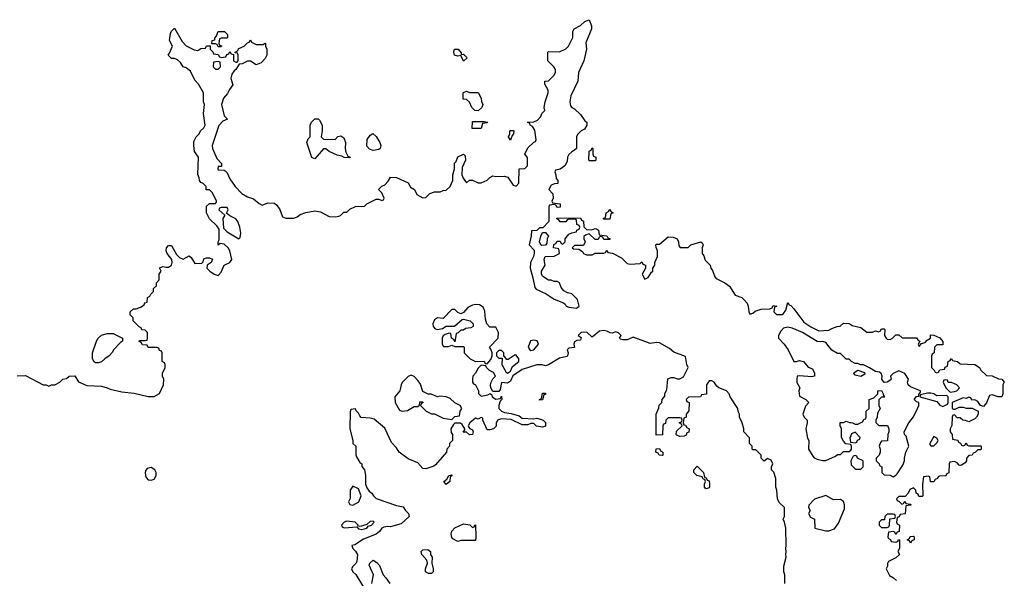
# Model space of a CAD drawing. Header units: inches. Extents: x 1980008 to 2252673, y 74414 to 260562.
# Tile 15 of 228: x 2084310 to 2091052, y 105446 to 109272. Entities that reach past the tile are written whole.
import ezdxf

# ---------------------------------------------------------------- set-up
doc = ezdxf.new("R2010")
doc.units = ezdxf.units.IN
doc.header["$MEASUREMENT"] = 0
doc.layers.add('C0180', color=7, linetype='Continuous')
doc.layers.add('C0190', color=7, linetype='Continuous')

msp = doc.modelspace()

# ---------------------------------------------------------------- linework, layer by layer
at = {"layer": 'C0180', "color": 5, "elevation": 40}
for points in [[(2084292.7, 106832.7), (2084350, 106834), (2084470, 106772), (2084491.6, 106771.6), (2084510, 106762), (2084528.4, 106771.6), (2084550, 106772), (2084586, 106790), (2084606, 106810), (2084630, 106814), (2084648.4, 106831.6), (2084687.3, 106832.7), (2084711.6, 106791.6), (2084770, 106766), (2084870, 106761), (2084910, 106751), (2084930, 106741), (2085010, 106722.8), (2085094.4, 106714.4), (2085190, 106691.3), (2085230, 106692), (2085268.4, 106711.6), (2085295.3, 106770), (2085298, 106810), (2085288, 106830), (2085288, 106850), (2085306, 106890), (2085306, 106910), (2085302, 106922), (2085286, 106930), (2085286, 106990), (2085282, 107002), (2085267.3, 107007.3), (2085262, 107022), (2085250, 107026), (2085190, 107026), (2085182, 107042), (2085150, 107046), (2085142, 107062), (2085127.3, 107067.3), (2085130, 107074), (2085170, 107074), (2085182, 107078), (2085186, 107090), (2085186, 107130), (2085170, 107146), (2085147.3, 107147.3), (2085142, 107162), (2085127.3, 107167.3), (2085086, 107210), (2085086, 107230), (2085066, 107250), (2085066, 107270), (2085088.4, 107291.6), (2085107.3, 107292.7), (2085136.4, 107303.6), (2085162, 107318), (2085167.3, 107332.7), (2085182, 107338), (2085186, 107370), (2085202, 107378), (2085207.3, 107392.7), (2085226, 107410), (2085226, 107430), (2085246, 107450), (2085246, 107470), (2085266, 107490), (2085266, 107530), (2085278, 107550), (2085267.3, 107572.7), (2085290, 107582), (2085310, 107576), (2085330, 107577.3), (2085349.5, 107590.5), (2085355.1, 107610), (2085352.7, 107630), (2085319.3, 107670), (2085312.7, 107690), (2085315.3, 107710), (2085330, 107724.7), (2085350, 107724.7), (2085382.8, 107662.8), (2085403.4, 107643.4), (2085430, 107631.3), (2085470, 107654), (2085483.6, 107643.6), (2085510, 107602), (2085556.4, 107603.6), (2085567.3, 107612.7), (2085570, 107634), (2085590, 107642), (2085610, 107642), (2085631.3, 107631.3), (2085622, 107610), (2085594, 107590), (2085592, 107570), (2085612, 107550), (2085642, 107530), (2085670, 107521), (2085690, 107542), (2085709, 107591), (2085748, 107610), (2085762, 107630), (2085749.1, 107689.1), (2085738, 107710), (2085710, 107735.3), (2085682, 107738), (2085668.7, 107728.7), (2085668, 107750), (2085675.3, 107764.7), (2085676.4, 107836.4), (2085660.4, 107860.4), (2085609.1, 107909.1), (2085588, 107950), (2085590, 107994), (2085610, 108014), (2085650, 108014), (2085658, 108022), (2085658, 108030), (2085630, 108086), (2085610, 108106), (2085587.3, 108107.3), (2085586, 108130), (2085566, 108150), (2085550, 108158), (2085542, 108170), (2085539, 108190), (2085529.1, 108210.9), (2085534, 108330), (2085508, 108370), (2085502, 108410), (2085503.1, 108436.9), (2085518, 108470), (2085538, 108490), (2085548, 108510), (2085570, 108532), (2085579, 108550), (2085569, 108629), (2085575.3, 108690), (2085568.7, 108710), (2085568, 108770), (2085535.3, 108830), (2085510, 108858), (2085479.5, 108919.5), (2085450, 108942), (2085428.7, 108950), (2085410, 108978), (2085390, 108998), (2085370, 109006), (2085350, 109006), (2085326, 109030), (2085336.4, 109043.6), (2085355.3, 109090), (2085335.3, 109130), (2085343.1, 109176.9), (2085350, 109194), (2085370, 109214), (2085422, 109122), (2085450, 109092), (2085505.4, 109065.4), (2085530, 109062), (2085550, 109074), (2085582, 109078), (2085590, 109094), (2085614, 109094), (2085614, 109070), (2085632.7, 109052.7), (2085638, 109038), (2085670, 109034), (2085678, 109018), (2085690, 109014), (2085722, 109018), (2085727.3, 109032.7), (2085742, 109038), (2085750, 109054), (2085758, 109038), (2085774, 109034), (2085774, 108990), (2085790, 108982), (2085798, 108982), (2085806, 108990), (2085806, 109030), (2085802, 109042), (2085786, 109046), (2085786, 109050), (2085802, 109058), (2085810, 109074), (2085846, 109090), (2085870, 109114), (2085882, 109118), (2085890, 109134), (2085898, 109118), (2085930, 109102), (2085978, 109102), (2085988.4, 109111.6), (2085994, 109110), (2085994, 109090), (2086002, 109070), (2086002, 109030), (2085990, 109006), (2085963.6, 108976.4), (2085930, 108962), (2085890, 108988), (2085870, 108988), (2085834, 108970), (2085812, 108968), (2085791, 108930), (2085778.8, 108921.2), (2085762, 108898), (2085756, 108870), (2085770, 108826), (2085746.4, 108793.6), (2085733.7, 108766.3), (2085706.4, 108733.6), (2085691, 108690), (2085710, 108614), (2085734, 108590), (2085702, 108578), (2085673.4, 108546.6), (2085626.8, 108410), (2085631, 108390), (2085661, 108321), (2085692.7, 108287.3), (2085692.7, 108267.3), (2085670, 108266), (2085666, 108250), (2085670, 108244.7), (2085710, 108242), (2085716.9, 108236.9), (2085730, 108222), (2085750, 108182), (2085784.7, 108130), (2085830, 108082), (2085870, 108058), (2085910, 108044.7), (2085950, 108012), (2085970, 108002), (2086010, 108018), (2086054.4, 108014.4), (2086070, 108002), (2086090.9, 107970.9), (2086110, 107922), (2086132.7, 107912.7), (2086170, 107912), (2086187.3, 107912.7), (2086210, 107922), (2086230, 107938), (2086268.9, 107951.1), (2086330, 107962), (2086370, 107956), (2086430, 107924.7), (2086470, 107922), (2086494.6, 107925.4), (2086506, 107930), (2086530, 107954), (2086550, 107954), (2086570, 107974), (2086608.4, 107991.6), (2086670, 107994), (2086686, 108010), (2086750, 108042), (2086770, 108042), (2086790, 108034), (2086802, 108038), (2086806, 108050), (2086790, 108086), (2086766, 108110), (2086790, 108132), (2086810, 108142), (2086834, 108166), (2086850, 108194), (2086890, 108192), (2086970, 108154), (2086985.4, 108125.4), (2087014, 108110), (2087030, 108074), (2087070, 108052), (2087090, 108054), (2087118, 108082), (2087150, 108092), (2087190, 108092), (2087210, 108102), (2087230, 108104.7), (2087258, 108130), (2087275.3, 108170), (2087275.3, 108210), (2087288, 108250), (2087288, 108290), (2087299, 108301), (2087310, 108332), (2087350, 108352), (2087359.6, 108339.6), (2087362, 108310), (2087339.6, 108260.4), (2087338, 108210), (2087346.4, 108186.4), (2087370, 108154), (2087390, 108172), (2087410, 108172), (2087450, 108154), (2087470, 108154), (2087510, 108172), (2087530, 108192), (2087550, 108202), (2087570, 108198), (2087630, 108201), (2087652.8, 108192.8), (2087690, 108138), (2087710, 108132), (2087728.4, 108151.6), (2087729, 108251), (2087770, 108252), (2087788, 108270), (2087788, 108328), (2087768, 108350), (2087790, 108394), (2087830, 108434), (2087842, 108438), (2087846, 108450), (2087836.4, 108516.4), (2087820.4, 108540.4), (2087806, 108550), (2087802, 108562), (2087786, 108570), (2087830, 108572), (2087855.3, 108584.7), (2087878, 108610), (2087886, 108630), (2087906, 108650), (2087902, 108670), (2087908, 108710), (2087928.7, 108770), (2087928, 108790), (2087906, 108830), (2087906, 108850), (2087930, 108854), (2087968, 108890), (2087978, 108910), (2087978, 108930), (2087968, 108950), (2087926, 108990), (2087926, 109050), (2087930, 109054), (2088007.3, 109052.7), (2088050, 109072), (2088068, 109090), (2088098, 109150), (2088098, 109190), (2088106, 109210), (2088150, 109231.3), (2088180.2, 109259.8), (2088210, 109272), (2088224.7, 109230), (2088224.7, 109210), (2088186.4, 109113.6), (2088190.7, 109070), (2088174, 108990), (2088137.3, 108910), (2088130.8, 108850), (2088084.7, 108750), (2088078, 108710), (2088082, 108682), (2088091.1, 108671.1), (2088110, 108662), (2088150, 108622), (2088179.6, 108579.6), (2088194, 108570), (2088194, 108550), (2088176.9, 108523.1), (2088154, 108510), (2088130, 108486), (2088122, 108470), (2088122, 108390), (2088110, 108378), (2088090, 108368), (2088071.1, 108348.9), (2088062, 108330), (2088059.6, 108300.4), (2088042, 108270), (2088011.6, 108248.4), (2087978, 108242), (2087974, 108230), (2087982, 108210), (2087983.6, 108183.6), (2087994, 108170), (2087994, 108150), (2087972.7, 108147.3), (2087950, 108138), (2087934, 108110), (2087959.6, 108079.6), (2087962, 108050), (2087954, 108030), (2087958, 108018), (2088011.3, 108011.3), (2088011.6, 107988.4), (2087990, 107986), (2087982, 108002), (2087970, 108006), (2087938, 108002), (2087934, 107990), (2087934, 107890), (2087892.7, 107847.3), (2087870, 107846), (2087851.6, 107828.4), (2087814, 107826), (2087811.6, 107791.6), (2087798.8, 107730), (2087833.4, 107693.4), (2087833.7, 107673.7), (2087827.3, 107650), (2087806.8, 107610), (2087804.9, 107570), (2087824.5, 107504.5), (2087838, 107438), (2087845.5, 107425.5), (2087914.4, 107394.4), (2087970, 107358), (2088032.7, 107332.7), (2088044.7, 107324.7), (2088052, 107310), (2088070, 107302.8), (2088123.1, 107296.9), (2088142, 107310), (2088130, 107355.3), (2088090, 107395.3), (2088060.4, 107400.4), (2088035.3, 107415.3), (2088018, 107438), (2088006, 107470), (2087990, 107478), (2087970, 107478), (2087948.4, 107488.4), (2087930, 107489), (2087892.5, 107512.5), (2087882.7, 107530), (2087883.7, 107550), (2087909, 107590), (2087902, 107630), (2087908, 107650), (2087970, 107652), (2088006, 107670), (2088002, 107702), (2087966, 107710), (2087967.3, 107732.7), (2087982, 107738), (2087990, 107754), (2088010, 107754), (2088018, 107738), (2088030, 107734), (2088046, 107750), (2088046, 107770), (2088070, 107802), (2088090, 107812), (2088122, 107818), (2088126, 107830), (2088142, 107838), (2088146, 107850), (2088142, 107862), (2088126, 107870), (2088122, 107902), (2088110, 107906), (2088070, 107906), (2088058, 107902), (2088050, 107888), (2088010, 107888), (2088002, 107902), (2087987.3, 107907.3), (2087987.3, 107912.7), (2088150, 107914), (2088158, 107898), (2088171.6, 107891.6), (2088172.7, 107852.7), (2088190, 107834), (2088227.3, 107832.7), (2088250, 107842), (2088259.6, 107839.6), (2088274, 107830), (2088278, 107798), (2088330, 107792), (2088338, 107778), (2088354, 107770), (2088350, 107766), (2088310, 107766), (2088302, 107782), (2088290, 107786), (2088278, 107782), (2088270, 107766), (2088250, 107766), (2088210, 107806), (2088183.6, 107796.4), (2088172.7, 107787.3), (2088172, 107770), (2088182, 107750), (2088170, 107726), (2088110, 107726), (2088094, 107710), (2088102, 107702), (2088139.6, 107699.6), (2088163.6, 107683.6), (2088171.6, 107671.6), (2088190, 107662), (2088230, 107662), (2088250, 107674), (2088310, 107674), (2088322, 107678), (2088330, 107694), (2088338, 107678), (2088370, 107672), (2088430, 107642), (2088470, 107602), (2088490, 107598), (2088558, 107602), (2088570, 107614), (2088578, 107598), (2088594, 107590), (2088594, 107570), (2088572, 107530), (2088590, 107494), (2088614, 107506), (2088636.4, 107543.6), (2088646, 107550), (2088646, 107570), (2088658, 107590), (2088658, 107610), (2088678, 107650), (2088678, 107690), (2088667.3, 107712.7), (2088666, 107730), (2088670, 107734), (2088690, 107734), (2088750, 107784.7), (2088783.6, 107783.6), (2088812, 107770), (2088822, 107750), (2088823.6, 107723.6), (2088832.7, 107712.7), (2088887.3, 107712.7), (2088906, 107730), (2088974, 107750), (2088983.6, 107743.6), (2088991, 107730), (2088982, 107710), (2088982, 107670), (2088994, 107654), (2089004, 107624), (2089038, 107590), (2089042, 107570), (2089054, 107554), (2089070.8, 107510), (2089079.8, 107499.8), (2089138, 107470), (2089170, 107446.8), (2089210, 107384.7), (2089254, 107370), (2089270, 107354), (2089291, 107331), (2089298, 107310), (2089302, 107270), (2089310, 107254), (2089330, 107262), (2089345.2, 107274.8), (2089386, 107290), (2089447.3, 107292.7), (2089462, 107298), (2089470, 107314), (2089494, 107310), (2089478, 107302), (2089474, 107270), (2089492.7, 107252.7), (2089530, 107252), (2089540.4, 107259.6), (2089556.4, 107283.6), (2089570, 107334), (2089578, 107318), (2089590, 107314), (2089610, 107292), (2089679.8, 107199.8), (2089727.3, 107167.3), (2089782, 107142), (2089850, 107144.7), (2089870, 107158), (2089908.4, 107171.6), (2089927.3, 107172.7), (2089950, 107194), (2089988, 107192), (2090000, 107184.4)], [(2089548.7, 105410), (2089548.7, 105470), (2089542, 105490), (2089542, 105530), (2089559, 105590), (2089555.3, 105610), (2089559, 105630), (2089555.3, 105650), (2089559, 105670), (2089555.3, 105790), (2089548, 105830), (2089538, 105850), (2089546, 105870), (2089546, 105930), (2089510, 105966), (2089498, 105990), (2089495.3, 106050), (2089488.7, 106070), (2089488.7, 106130), (2089473.6, 106173.6), (2089458, 106190), (2089458, 106210), (2089466, 106230), (2089454.6, 106254.6), (2089430, 106266), (2089407.3, 106247.3), (2089388, 106268), (2089386, 106290), (2089350, 106326), (2089330, 106326), (2089326, 106330), (2089326, 106350), (2089308, 106370), (2089307.3, 106407.3), (2089268.9, 106448.9), (2089268.7, 106470), (2089258, 106510), (2089238, 106550), (2089238, 106570), (2089228.9, 106588.9), (2089228, 106610), (2089175.3, 106690), (2089169, 106709), (2089148.9, 106728.9), (2089098, 106750), (2089083.1, 106763.1), (2089066, 106790), (2089050, 106798), (2089030, 106798), (2089012, 106770), (2089012.7, 106707.3), (2088978, 106702), (2088972, 106688), (2088890, 106686), (2088874, 106670), (2088878, 106658), (2088894, 106650), (2088892.7, 106592.7), (2088874, 106570), (2088874, 106550), (2088858, 106542), (2088854, 106510), (2088858, 106498), (2088870, 106494), (2088878, 106478), (2088894, 106470), (2088892.7, 106447.3), (2088878, 106442), (2088872.7, 106427.3), (2088859.6, 106420.4), (2088830, 106418), (2088810, 106426), (2088806, 106430), (2088807.3, 106452.7), (2088846, 106490), (2088842, 106502), (2088826, 106510), (2088842, 106518), (2088846, 106530), (2088842, 106542), (2088830, 106546), (2088750, 106546), (2088734, 106530), (2088732.7, 106507.3), (2088718, 106502), (2088714, 106490), (2088712, 106428), (2088667.3, 106427.3), (2088668, 106570), (2088687.3, 106612.7), (2088688.4, 106631.6), (2088706, 106650), (2088708.7, 106671.3), (2088727.3, 106692.7), (2088728, 106710), (2088740.4, 106739.6), (2088748.4, 106811.6), (2088770, 106822), (2088790, 106822), (2088812.7, 106812.7), (2088830, 106812), (2088854.6, 106825.4), (2088888, 106890), (2088878, 106910), (2088870, 106966), (2088790, 106995.3), (2088759, 107019), (2088690, 107059), (2088670, 107061.2), (2088626, 107054), (2088510, 107097.2), (2088470, 107079.3), (2088439, 107079), (2088423.1, 107083.1), (2088418, 107090), (2088428, 107110), (2088410, 107128), (2088390, 107134), (2088370, 107126), (2088352.7, 107127.3), (2088330, 107139.3), (2088310, 107143.7), (2088280.4, 107139.6), (2088230, 107098), (2088192.7, 107132.7), (2088154, 107130), (2088134, 107110), (2088154.8, 107094.8), (2088150, 107078), (2088124.7, 107075.3), (2088110, 107066), (2088104.7, 107050), (2088110, 107026), (2088070, 107022), (2088058, 107010), (2088064.7, 106990), (2088061, 106970), (2088055.5, 106964.5), (2088006, 106954), (2087930, 106909), (2087910, 106902), (2087888.4, 106908.4), (2087850, 106909.2), (2087750, 106877.2), (2087687.1, 106832.9), (2087670, 106795.3), (2087650, 106782), (2087610, 106788), (2087601, 106739), (2087590, 106726), (2087550, 106726), (2087537, 106750), (2087534, 106770), (2087538, 106790), (2087550, 106811.3), (2087568.7, 106830), (2087555.3, 106855.3), (2087526, 106870), (2087506, 106890), (2087502, 106902), (2087470, 106906), (2087450, 106886), (2087432, 106850), (2087412, 106830), (2087411.3, 106810), (2087411.3, 106790), (2087418, 106778), (2087431, 106770), (2087451.3, 106730), (2087452, 106712), (2087470, 106694), (2087516.5, 106703.5), (2087532, 106712), (2087542, 106702), (2087544.7, 106690), (2087570, 106672), (2087602, 106678), (2087610, 106694), (2087611, 106670), (2087601, 106659), (2087591, 106630), (2087591, 106610), (2087610, 106591), (2087630, 106581), (2087675.3, 106575.3), (2087730, 106558), (2087750, 106542), (2087830, 106538), (2087850, 106542), (2087876.9, 106536.9), (2087894, 106530), (2087910, 106514), (2087911.3, 106488.7), (2087890, 106482), (2087848.9, 106488.9), (2087830, 106506), (2087810, 106506), (2087790, 106498), (2087750, 106498), (2087674.6, 106534.6), (2087610, 106539), (2087582, 106530), (2087571.6, 106508.4), (2087571.6, 106488.4), (2087554, 106470), (2087530, 106462), (2087510, 106462), (2087482, 106530), (2087482, 106542), (2087470, 106548), (2087450, 106535.3), (2087430, 106542), (2087391.3, 106510), (2087382, 106490), (2087383.6, 106483.6), (2087391.6, 106471.6), (2087410, 106462), (2087416, 106450), (2087411.3, 106430), (2087390, 106428.7), (2087370, 106446), (2087347.3, 106447.3), (2087358, 106462), (2087358, 106470), (2087340.4, 106500.4), (2087328.4, 106508.4), (2087290, 106508), (2087279.6, 106500.4), (2087262, 106470), (2087263.6, 106443.6), (2087274, 106430), (2087274, 106390), (2087254, 106370), (2087254, 106350), (2087234, 106330), (2087232, 106310), (2087156.9, 106223.1), (2087145.4, 106214.6), (2087090, 106195.3), (2087070, 106198), (2087036.2, 106236.2), (2086970, 106264), (2086909.4, 106309.4), (2086890, 106339), (2086856, 106376), (2086810, 106475.3), (2086736.2, 106536.2), (2086710, 106543.7), (2086648, 106548), (2086638, 106558), (2086630, 106578), (2086614, 106594), (2086610, 106606), (2086578, 106602), (2086572.7, 106587.3), (2086571.3, 106470), (2086592, 106390), (2086592, 106370), (2086611.3, 106350), (2086611.1, 106291.1), (2086616.9, 106276.9), (2086639.6, 106239.6), (2086652, 106230), (2086652.7, 106212.7), (2086672, 106190), (2086678, 106150), (2086678, 106090), (2086686.4, 106066.4), (2086703.5, 106043.5), (2086722, 106030), (2086732, 106010), (2086750, 105992), (2086890, 105944.7), (2086935.3, 105935.3), (2086951.3, 105910), (2086972, 105890), (2086978, 105870), (2086922, 105818), (2086850, 105799), (2086830, 105801.2), (2086804.5, 105795.5), (2086790, 105789), (2086772.7, 105767.3), (2086750, 105749), (2086664.9, 105715.1), (2086604.1, 105675.9), (2086584.7, 105670), (2086592, 105650), (2086610, 105632), (2086622, 105610), (2086619.6, 105560.4), (2086612.7, 105547.3), (2086590, 105526), (2086582, 105510), (2086592, 105490), (2086611, 105471), (2086664.5, 105384.5)], [(2090000, 106936), (2089990, 106946), (2089970, 106946), (2089930, 106986), (2089910, 106986), (2089870, 107008), (2089830, 107062), (2089810, 107069), (2089790, 107065.2), (2089770, 107068.7), (2089670, 107128.7), (2089599.5, 107159.5), (2089570, 107165.2), (2089540.7, 107159.3), (2089520.7, 107139.3), (2089504.7, 107110), (2089504.7, 107090), (2089544.7, 107050), (2089572, 107010), (2089611.6, 106931.6), (2089630, 106931), (2089650, 106937.3), (2089678, 106930), (2089710, 106891.3), (2089739.6, 106879.6), (2089752, 106850), (2089752, 106830), (2089733.7, 106826.3), (2089650, 106833.2), (2089634, 106830), (2089631.6, 106808.4), (2089632, 106788), (2089651, 106750), (2089644.7, 106730), (2089650, 106694), (2089694, 106670), (2089714, 106650), (2089690, 106626), (2089672, 106570), (2089682, 106550), (2089702, 106530), (2089702, 106510), (2089692, 106470), (2089705.4, 106405.4), (2089714, 106390), (2089711.3, 106330), (2089742, 106282), (2089750, 106272), (2089770, 106262), (2089806, 106254), (2089830, 106254), (2089896.4, 106283.6), (2089910, 106294), (2089930, 106294), (2089950, 106314), (2089990, 106314), (2090000, 106324)], [(2090000, 106362.3), (2089967.3, 106367.3), (2089950, 106386), (2089938, 106410), (2089938, 106470), (2089928, 106490), (2089927.3, 106512.7), (2089950, 106514), (2089970, 106522), (2089992.7, 106512.7), (2090000, 106512.3)], [(2090000, 106422.9), (2089994, 106410), (2089998, 106378), (2090000, 106377.7)], [(2086721.2, 105410), (2086733.2, 105470), (2086704, 105536), (2086708, 105550), (2086730, 105571.3), (2086754.4, 105554.4), (2086773.7, 105533.7), (2086798.8, 105470), (2086818, 105450), (2086844.7, 105410)]]:
    msp.add_lwpolyline(points, dxfattribs=at)
for points in [[(2085670, 109086), (2085662, 109102), (2085650, 109106), (2085626, 109106), (2085628, 109130), (2085646, 109134), (2085646, 109146), (2085658, 109162), (2085670, 109192), (2085711.6, 109191.6), (2085734, 109170), (2085734, 109150), (2085730, 109146), (2085690, 109146), (2085678, 109142), (2085674, 109110), (2085678, 109098), (2085692.7, 109092.7), (2085690, 109086)], [(2087334, 109034), (2087350, 109036), (2087374, 109010), (2087350, 108988.7), (2087330, 109026), (2087310, 109022), (2087288, 109030), (2087282, 109050), (2087288, 109070), (2087312, 109070), (2087334, 109046)], [(2085670, 108986), (2085638, 108982), (2085634, 108950), (2085650, 108934), (2085670, 108934), (2085686, 108950), (2085682, 108982)], [(2087390, 108774), (2087450, 108774), (2087470, 108734), (2087471.3, 108711.3), (2087482, 108690), (2087474, 108670), (2087450, 108648), (2087426, 108650), (2087406, 108670), (2087390, 108706), (2087370, 108726), (2087347.3, 108727.3), (2087346, 108770), (2087350, 108774), (2087370, 108782)], [(2086470, 108452), (2086489.1, 108470.9), (2086510, 108476), (2086530, 108462), (2086541, 108430), (2086538, 108390), (2086543.6, 108363.6), (2086558, 108338), (2086574, 108330), (2086570, 108326), (2086532.7, 108327.3), (2086516.4, 108336.4), (2086483.1, 108343.1), (2086428.4, 108368.4), (2086407.3, 108387.3), (2086390, 108388), (2086330, 108318), (2086310, 108328.7), (2086275.3, 108430), (2086284.7, 108455.3), (2086298, 108470), (2086298, 108550), (2086308, 108570), (2086330, 108592), (2086352.7, 108592.7), (2086363.6, 108583.6), (2086382, 108550), (2086382, 108510), (2086374, 108470), (2086390, 108454)], [(2087470, 108526), (2087407.3, 108527.3), (2087410, 108574), (2087490, 108574), (2087514, 108570), (2087510, 108566), (2087478, 108562)], [(2086730, 108377.2), (2086706, 108386), (2086686.3, 108406.3), (2086689.3, 108450.7), (2086710, 108482), (2086728.4, 108491.6), (2086751, 108471), (2086776, 108430), (2086782.8, 108410), (2086778, 108390), (2086770, 108382)], [(2087670, 108446), (2087658, 108470), (2087666, 108490), (2087666, 108510), (2087670, 108514), (2087690, 108514), (2087694, 108510), (2087692, 108490), (2087682, 108478)], [(2088210, 108306), (2088206, 108310), (2088208.4, 108371.6), (2088222, 108378), (2088230, 108394), (2088234, 108390), (2088234, 108350), (2088238, 108338), (2088254, 108330), (2088254, 108310), (2088250, 108306)], [(2085730, 107986), (2085690, 107986), (2085678, 107982), (2085674, 107970), (2085714, 107934), (2085702, 107910), (2085704.7, 107844.7), (2085730, 107818), (2085810, 107772), (2085819, 107781), (2085824, 107810), (2085818, 107850), (2085804, 107890), (2085790, 107908.7), (2085748.4, 107928.4), (2085726, 107946), (2085738, 107970)], [(2088310, 107906), (2088306, 107910), (2088322, 107918), (2088326, 107950), (2088342, 107958), (2088350, 107974), (2088358, 107958), (2088374, 107950), (2088358, 107942), (2088350, 107906)], [(2087885.2, 107725.2), (2087878, 107730), (2087868.7, 107750), (2087878, 107790), (2087890, 107814), (2087910, 107814), (2087932, 107790), (2087922, 107770), (2087919.6, 107740.4), (2087910, 107728.7)], [(2087430, 107321.2), (2087410, 107317.2), (2087378.8, 107301.2), (2087350, 107266), (2087330, 107258), (2087310, 107266), (2087290, 107286), (2087270, 107286), (2087210, 107226), (2087170, 107229), (2087150, 107215.3), (2087138.8, 107190), (2087141, 107170), (2087154.8, 107154.8), (2087170, 107150.8), (2087204, 107156), (2087230, 107174), (2087287.3, 107172.7), (2087340.4, 107219.6), (2087350, 107222), (2087394, 107210), (2087414, 107190), (2087414, 107170), (2087399.6, 107160.4), (2087363.6, 107156.4), (2087350, 107146), (2087330, 107146), (2087312.7, 107127.3), (2087298, 107122), (2087290, 107066), (2087282, 107082), (2087266, 107090), (2087262, 107122), (2087250, 107126), (2087223.6, 107116.4), (2087210, 107106), (2087202, 107090), (2087202, 107050), (2087212.7, 107032.7), (2087247.3, 107032.7), (2087270, 107042), (2087290, 107034), (2087350, 107034), (2087354, 107030), (2087354, 106990), (2087394, 106950), (2087430, 106932), (2087490, 106934), (2087498, 106918), (2087510, 106914), (2087536.4, 106943.6), (2087546, 106970), (2087546, 106990), (2087536.4, 107016.4), (2087526, 107030), (2087586, 107090), (2087588, 107130), (2087570, 107166), (2087530, 107166), (2087508.4, 107188.4), (2087500.2, 107220.2), (2087494.6, 107274.6), (2087483.1, 107303.1), (2087458, 107318)], [(2084830, 106922), (2084818, 106930), (2084808.4, 106951.6), (2084808, 106990), (2084835.3, 107070), (2084848, 107090), (2084870, 107112), (2084910, 107122), (2084950, 107122), (2085010, 107094), (2085014, 107090), (2085014, 107070), (2084999.6, 107060.4), (2084952, 107010), (2084945.4, 106994.6), (2084922, 106970), (2084892, 106950), (2084870, 106928.7), (2084850, 106922)], [(2087830, 107078), (2087807.9, 107072.1), (2087791.3, 107030), (2087802, 107010), (2087810, 107006), (2087830, 107011.3), (2087862, 107050), (2087853.6, 107073.6)], [(2087610, 107006), (2087590, 107006), (2087574, 106990), (2087574, 106970), (2087590, 106954), (2087614, 106954), (2087611.3, 106910), (2087639.8, 106859.8), (2087650, 106851.3), (2087670, 106864.7), (2087684.4, 106895.6), (2087728.7, 106930), (2087728.7, 106950), (2087710, 106975.3), (2087703.6, 106976.4), (2087654.4, 106945.6), (2087644.7, 106944.7), (2087630, 106966), (2087626, 106966), (2087626, 106990)], [(2086990, 106838), (2086970, 106828), (2086930, 106788), (2086921, 106770), (2086912, 106730), (2086878, 106690), (2086881, 106650), (2086910, 106598), (2086930, 106591), (2086964.7, 106595.3), (2087010, 106622), (2087036.4, 106623.6), (2087047.3, 106632.7), (2087050, 106654), (2087070, 106654), (2087072, 106650), (2087058, 106642), (2087054, 106630), (2087094, 106590), (2087130, 106572), (2087150, 106572), (2087210, 106542), (2087270, 106534), (2087290, 106554), (2087322, 106558), (2087326, 106590), (2087338, 106610), (2087326, 106630), (2087290, 106648), (2087257.5, 106677.5), (2087230, 106689.2), (2087186, 106694), (2087170, 106688), (2087127.3, 106707.3), (2087108, 106708), (2087070, 106726), (2087055.1, 106775.1), (2087038.6, 106798.6), (2087010, 106828.7)], [(2087870, 106666), (2087868.7, 106670), (2087882, 106678), (2087890, 106714), (2087910, 106714), (2087910, 106706), (2087898, 106702), (2087890, 106668)], [(2088710, 106286), (2088688.4, 106288.4), (2088682, 106302), (2088666, 106310), (2088667.3, 106332.7), (2088690, 106334), (2088698, 106318), (2088714, 106310), (2088714, 106290)], [(2085210, 106204.5), (2085182.8, 106197.2), (2085172.7, 106187.3), (2085168.3, 106171.7), (2085170.4, 106150), (2085177, 106137), (2085190, 106120.7), (2085210, 106118), (2085230, 106124), (2085245.1, 106150), (2085245.1, 106170), (2085236, 106190)], [(2089010, 106058), (2089003.1, 106063.1), (2088998, 106070), (2088998, 106090), (2089006, 106110), (2089002, 106122), (2088990, 106126), (2088982, 106142), (2088946, 106150), (2088926, 106170), (2088926, 106190), (2088950, 106214), (2088992, 106170), (2088998, 106138), (2089010, 106134), (2089018, 106118), (2089030, 106114), (2089034, 106090), (2089034, 106070), (2089030, 106066)], [(2087230, 106089), (2087215.3, 106110), (2087234.6, 106125.4), (2087249.3, 106150.7), (2087270, 106154), (2087270, 106148), (2087258, 106142), (2087254.8, 106110)], [(2086590, 106078), (2086572, 106050), (2086572.7, 105992.7), (2086562, 105970), (2086571.6, 105951.6), (2086590, 105946), (2086633.2, 105970), (2086648.7, 106010), (2086630, 106058)], [(2089830, 106014), (2089751.6, 105988.4), (2089712.7, 105947.3), (2089712, 105930), (2089722, 105910), (2089712, 105890), (2089724.7, 105864.7), (2089752, 105850), (2089754, 105790), (2089830, 105772), (2089850, 105772), (2089890, 105786), (2089916.6, 105823.4), (2089958, 105922), (2089958, 105950), (2089951.8, 105971.8), (2089930, 105985.2), (2089883.1, 105983.1)], [(2086730, 105838), (2086710, 105835.3), (2086686.4, 105813.6), (2086642, 105802), (2086626, 105806), (2086628, 105810), (2086608, 105830), (2086550, 105837.2), (2086532, 105830), (2086514, 105810), (2086518, 105798), (2086532.7, 105792.7), (2086618, 105798), (2086630, 105784.7), (2086650, 105781), (2086670, 105784), (2086688, 105790), (2086696.4, 105803.6), (2086718, 105810), (2086738, 105830)], [(2087410, 105794), (2087422, 105798), (2087426, 105810), (2087431.6, 105811.6), (2087434, 105730), (2087430, 105706), (2087330, 105706), (2087310, 105698), (2087276.4, 105716.4), (2087270, 105726), (2087264, 105750), (2087269, 105770), (2087290, 105792), (2087350, 105818), (2087391.6, 105811.6)], [(2087110, 105478), (2087089, 105490), (2087089.1, 105510.9), (2087102, 105550), (2087098, 105570), (2087064, 105610), (2087058, 105630), (2087070, 105642), (2087103.6, 105643.6), (2087122, 105630), (2087122, 105610), (2087134, 105590), (2087132, 105550), (2087142, 105510), (2087142, 105490), (2087130, 105478)]]:
    msp.add_lwpolyline(points, close=True, dxfattribs=at)
at = {"layer": 'C0190', "color": 5, "elevation": 40}
for points in [[(2090000, 107184.4), (2090010, 107178), (2090070, 107164.7), (2090111.1, 107131.1), (2090150, 107131.3), (2090170, 107142), (2090190, 107134), (2090202, 107138), (2090210, 107154), (2090230, 107154), (2090234, 107150), (2090232, 107110), (2090242, 107090), (2090250, 107084.7), (2090270, 107082), (2090286, 107090), (2090310, 107114), (2090330, 107114), (2090352.7, 107092.7), (2090450, 107094), (2090459.6, 107079.6), (2090474, 107070), (2090462, 107050), (2090470, 107034), (2090486, 107054), (2090510, 107062), (2090523.1, 107076.9), (2090546, 107090), (2090547.3, 107112.7), (2090570, 107112), (2090610, 107092), (2090631.6, 107068.4), (2090630, 107046), (2090590, 107046), (2090574, 107030), (2090572, 106990), (2090558, 106982), (2090552.7, 106967.3), (2090554, 106890), (2090572.7, 106872.7), (2090578, 106858), (2090590, 106854), (2090602, 106858), (2090610, 106874), (2090642, 106878), (2090647.3, 106892.7), (2090662, 106898), (2090668.4, 106931.6), (2090682, 106938), (2090690, 106952), (2090698, 106938), (2090731.6, 106931.6), (2090750, 106914), (2090850.7, 106910.7), (2090882, 106890), (2090891.6, 106871.6), (2090930, 106834), (2090970, 106832), (2091012.7, 106812.7), (2091034, 106810), (2091052, 106790), (2091042, 106770), (2091042, 106710), (2091034, 106690), (2091010, 106689), (2090970, 106702), (2090950, 106698), (2090930, 106648), (2090910, 106622), (2090888.7, 106628.7), (2090870, 106658), (2090850, 106668), (2090830, 106666), (2090822, 106682), (2090810, 106686), (2090790, 106678), (2090770, 106682), (2090694, 106650), (2090694, 106610), (2090703.6, 106603.6), (2090716.4, 106603.6), (2090742, 106618), (2090770, 106618), (2090790, 106611.3), (2090831.6, 106611.6), (2090874, 106590), (2090872, 106570), (2090862, 106550), (2090850, 106538), (2090810, 106518), (2090787.3, 106527.3), (2090768.4, 106528.4), (2090750, 106546), (2090730, 106546), (2090710, 106566), (2090698, 106562), (2090694, 106550), (2090692.7, 106492.7), (2090682, 106470), (2090682, 106450), (2090694, 106430), (2090698, 106398), (2090732.7, 106392.7), (2090738, 106378), (2090752.7, 106372.7), (2090758, 106358), (2090770, 106354), (2090782, 106358), (2090790, 106374), (2090798, 106358), (2090810, 106354), (2090890, 106354), (2090894, 106350), (2090894, 106330), (2090890, 106326), (2090870, 106326), (2090852.7, 106307.3), (2090838, 106302), (2090831.6, 106288.4), (2090810, 106286), (2090794, 106270), (2090792, 106250), (2090783.6, 106236.4), (2090759.6, 106220.4), (2090750, 106218), (2090742, 106222), (2090730, 106238), (2090710, 106246), (2090678, 106242), (2090674, 106230), (2090672.7, 106167.3), (2090658, 106162), (2090650, 106146), (2090612.7, 106147.3), (2090598, 106142), (2090594, 106130), (2090578, 106122), (2090570, 106106), (2090550, 106106), (2090546, 106110), (2090542, 106142), (2090530, 106146), (2090498, 106142), (2090492, 106090), (2090494, 106010), (2090490, 106006), (2090467.3, 106007.3), (2090462, 106022), (2090448.4, 106028.4), (2090446, 106050), (2090430, 106066), (2090405.4, 106054.6), (2090394, 106030), (2090372.7, 106007.3), (2090330, 106006), (2090314, 105990), (2090318, 105978), (2090332.7, 105972.7), (2090350, 105954), (2090362, 105958), (2090370, 105974), (2090378, 105958), (2090410, 105954), (2090414, 105950), (2090410, 105946), (2090378, 105942), (2090372.7, 105887.3), (2090338, 105882), (2090332.7, 105867.3), (2090318, 105862), (2090314, 105830), (2090318, 105818), (2090334, 105810), (2090332.7, 105767.3), (2090318, 105762), (2090310, 105746), (2090302, 105762), (2090290, 105766), (2090258, 105762), (2090254, 105730), (2090258, 105718), (2090272.7, 105712.7), (2090278, 105698), (2090310, 105694), (2090322, 105698), (2090327.3, 105712.7), (2090334, 105710), (2090334, 105650), (2090322, 105630), (2090334, 105610), (2090310, 105586), (2090258, 105562), (2090252, 105548), (2090251.1, 105528.9), (2090242, 105510), (2090265.4, 105465.4), (2090294, 105450), (2090314, 105430)], [(2090000, 106512.3), (2090011.6, 106511.6), (2090030, 106502), (2090050, 106502), (2090082, 106518), (2090090, 106534), (2090102, 106538), (2090106, 106550), (2090106, 106590), (2090126, 106610), (2090126, 106670), (2090158, 106682), (2090186, 106710), (2090186, 106730), (2090210, 106731.3), (2090222, 106710), (2090222, 106702), (2090232, 106690), (2090230, 106686), (2090210, 106686), (2090192.7, 106667.3), (2090192, 106630), (2090202, 106610), (2090183.6, 106576.4), (2090182, 106550), (2090172, 106530), (2090172.7, 106512.7), (2090192.7, 106492.7), (2090252.7, 106492.7), (2090262, 106470), (2090262, 106450), (2090254, 106430), (2090252.7, 106387.3), (2090210, 106386), (2090203.6, 106376.4), (2090194, 106350), (2090202, 106330), (2090202, 106310), (2090194, 106290), (2090174, 106270), (2090174, 106250), (2090194, 106230), (2090198, 106218), (2090214, 106210), (2090214, 106170), (2090230, 106154), (2090270, 106152), (2090290, 106142), (2090310, 106152), (2090318, 106162), (2090358, 106222), (2090368.7, 106250), (2090368.7, 106270), (2090378, 106310), (2090398, 106350), (2090379, 106419), (2090368, 106430), (2090366, 106450), (2090398, 106510), (2090430, 106552), (2090458, 106610), (2090466, 106630), (2090466, 106650), (2090450, 106655.3), (2090435.3, 106670), (2090450, 106692), (2090466, 106694), (2090466, 106706), (2090478, 106722), (2090478, 106730), (2090410, 106757.2), (2090394, 106770), (2090388.7, 106790), (2090395.3, 106810), (2090370, 106848), (2090350, 106858), (2090330, 106866), (2090290, 106848), (2090272, 106830), (2090278, 106810), (2090274.8, 106805.2), (2090250, 106788.7), (2090230, 106788), (2090214, 106810), (2090215.3, 106830), (2090209, 106849), (2090198, 106858), (2090170, 106862), (2090130, 106888), (2090087.3, 106907.3), (2090068.4, 106908.4), (2090050, 106918), (2090030, 106918), (2090006, 106930), (2090000, 106936)], [(2090000, 106377.7), (2090030, 106374), (2090042, 106378), (2090047.3, 106392.7), (2090062, 106398), (2090066, 106410), (2090030, 106446), (2090005.4, 106434.6), (2090000, 106422.9)], [(2090000, 106324), (2090006, 106330), (2090006, 106350), (2090002, 106362), (2090000, 106362.3)]]:
    msp.add_lwpolyline(points, dxfattribs=at)
for points in [[(2090070, 106828.7), (2090030, 106838), (2090022, 106850), (2090024.7, 106855.3), (2090050, 106872), (2090095.3, 106855.3), (2090096.9, 106843.1)], [(2090650, 106806), (2090638, 106802), (2090634, 106790), (2090652, 106750), (2090682, 106722), (2090710, 106726), (2090726, 106730), (2090746, 106750), (2090726, 106770), (2090710, 106778), (2090690, 106786), (2090667.3, 106787.3), (2090662, 106802)], [(2090550, 106714), (2090526, 106714), (2090478, 106702), (2090474, 106690), (2090590, 106656), (2090610, 106632), (2090630, 106622), (2090662, 106638), (2090668.7, 106650), (2090668.4, 106688.4), (2090658, 106698), (2090590, 106695.3), (2090570, 106708.7)], [(2090570, 106418), (2090542, 106370), (2090542, 106362), (2090550, 106354), (2090570, 106354), (2090590, 106374), (2090598, 106390), (2090590, 106406)], [(2090030, 106286), (2090018, 106282), (2090002, 106250), (2090003.6, 106223.6), (2090032.7, 106192.7), (2090070, 106194), (2090086, 106210), (2090086, 106250), (2090046, 106270), (2090042, 106282)], [(2090290, 105886), (2090250, 105886), (2090234, 105870), (2090232.7, 105847.3), (2090210, 105846), (2090194, 105830), (2090194, 105810), (2090210, 105794), (2090250, 105794), (2090262, 105798), (2090266, 105810), (2090267.3, 105852.7), (2090302, 105858), (2090306, 105870), (2090302, 105882)], [(2090410, 105686), (2090402, 105702), (2090386, 105710), (2090402, 105718), (2090407.3, 105732.7), (2090430, 105734), (2090434, 105730), (2090434, 105710), (2090418, 105702)]]:
    msp.add_lwpolyline(points, close=True, dxfattribs=at)

doc.saveas('drawing.dxf')
